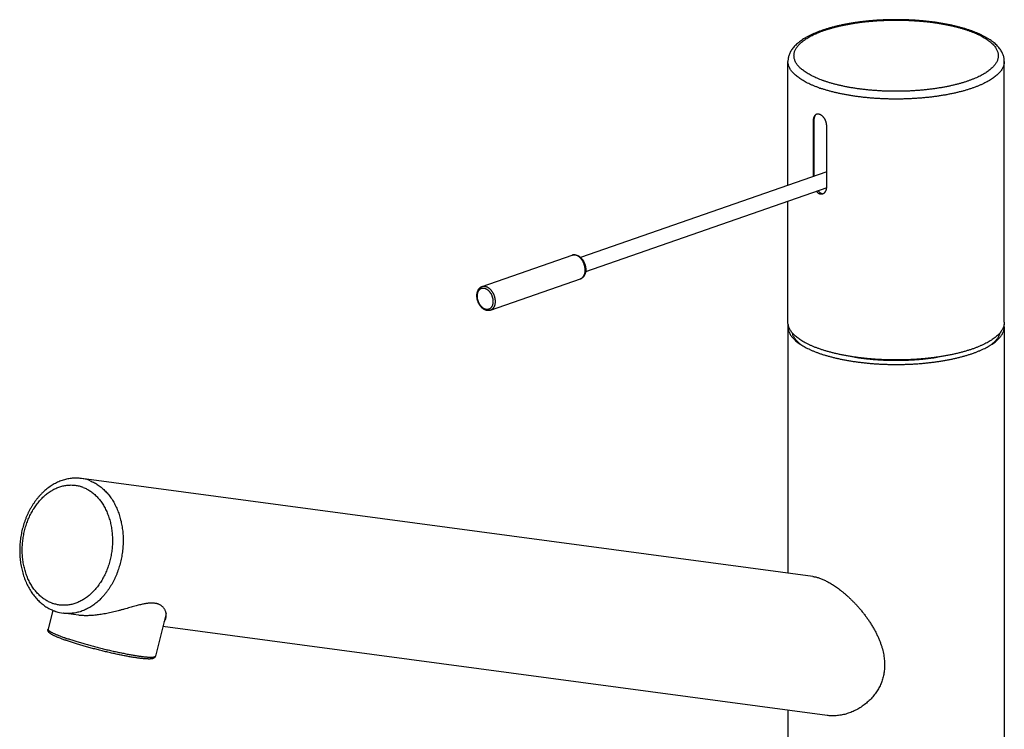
# Model space of a CAD drawing. Header units: millimetres. Extents: x 130 to 789, y -195 to 496.
# Tile 2 of 5: x 135 to 331, y -41 to 100. Entities that reach past the tile are written whole.
import ezdxf

# ---------------------------------------------------------------- set-up
doc = ezdxf.new("R2010")
doc.units = ezdxf.units.MM
doc.header["$LTSCALE"] = 30.734
doc.layers.get('0').update_dxf_attribs({"linetype": 'CONTINUOUS'})

msp = doc.modelspace()

# ---------------------------------------------------------------- linework, layer by layer
for p, q in [((287.99, 66.7), (287.99, 91.3)), ((330.99, 39.47), (330.99, 91.3)), ((293, 79.46), (293, 68.44)), ((293.19, 68.51), (293.19, 79.52)), ((295.69, 66.34), (295.69, 78.52)), ((295.69, 69.38), (246.79, 52.33)), ((295.69, 66.2), (247.78, 49.5)), ((287.99, 39.47), (287.99, 63.52)), ((227.21, 46.57), (245.1, 52.8)), ((228.86, 41.85), (246.75, 48.08)), ((287.99, 38.58), (287.99, -10.37)), ((330.99, 38.58), (330.99, -159.66)), ((292.92, -11.03), (147.57, 8.43)), ((141.88, -17.75), (140.94, -21.51)), ((146.97, -18.73), (143.99, -18.33)), ((164.4, -18.36), (162.28, -26.86)), ((295.79, -38.65), (163.75, -20.98)), ((144.26, -23.19), (144.3, -23.2)), ((144.47, -23.72), (144.46, -23.72)), ((144.51, -23.74), (144.47, -23.72)), ((287.99, -37.61), (287.99, -159.66))]:
    msp.add_line(p, q)
for centre, radius, start, end in [((315.75, 74.2), 24.6, 70.783, 70.9859), ((303.23, 110.65), 24.6, 250.783, 250.9859), ((302.86, 110.6), 26.05, 250.783, 250.9859), ((245.41, 51.31), 1.56, 70.7799, 71.9858), ((227.37, 44.89), 1.38, 70.7812, 72.0425), ((227.52, 45.07), 1.57, 70.7812, 72.0425), ((228.27, 43.37), 1.38, 250.7812, 252.0425), ((290.63, 38.58), 2.64, 170.268, 179.9787), ((328.34, 38.58), 2.65, 0.0463, 9.7121), ((146.58, 1.01), 7.49, 70.7437, 82.3568), ((146.51, 0.82), 7.69, 68.4799, 70.7798), ((145.44, 0.31), 6.83, 68.4799, 70.7798), ((144.13, -9.94), 6.83, 248.4799, 250.7798), ((145.12, -10.1), 8.31, 249.5764, 250.7823), ((145.11, -10.13), 8.28, 250.7827, 251.711), ((145.07, -10.25), 8.15, 251.6901, 262.3592)]:
    msp.add_arc(centre, radius, start, end)
for points, knots in [([(324.24, 97.44), (324.03, 97.51), (323.61, 97.65), (322.97, 97.85), (322.31, 98.03), (321.63, 98.21), (320.93, 98.38), (320.22, 98.54), (319.5, 98.68), (318.75, 98.82), (318, 98.94), (317.23, 99.06), (316.46, 99.16), (315.67, 99.25), (314.88, 99.33), (314.07, 99.4), (313.26, 99.46), (312.45, 99.5), (311.63, 99.54), (310.81, 99.56), (309.98, 99.58), (309.16, 99.58), (308.34, 99.57), (307.51, 99.55), (306.69, 99.51), (305.88, 99.47), (305.07, 99.41), (304.26, 99.34), (303.47, 99.27), (302.68, 99.18), (301.9, 99.08), (301.13, 98.97), (300.38, 98.84), (299.64, 98.71), (298.91, 98.57), (298.19, 98.41), (297.49, 98.25), (296.81, 98.07), (296.15, 97.89), (295.5, 97.69), (294.88, 97.49), (294.27, 97.27), (293.68, 97.04), (293.12, 96.81), (292.58, 96.56), (292.06, 96.3), (291.57, 96.03), (291.11, 95.76), (290.67, 95.47), (290.26, 95.17), (289.88, 94.86), (289.54, 94.55), (289.23, 94.23), (288.95, 93.9), (288.72, 93.57), (288.52, 93.25), (288.35, 92.92), (288.22, 92.59), (288.12, 92.27), (288.04, 91.95), (288, 91.62), (287.99, 91.41), (287.99, 91.3)], [0, 0, 0, 0, 0.656821, 1.329012, 2.016573, 2.718951, 3.434791, 4.1643, 4.905949, 5.659301, 6.423819, 7.198202, 7.982113, 8.774299, 9.573874, 10.38014, 11.191838, 12.0082, 12.82816, 13.65067, 14.474826, 15.299544, 16.123804, 16.94662, 17.76703, 18.583849, 19.39631, 20.20331, 21.00384, 21.797207, 22.582059, 23.357896, 24.123774, 24.878557, 25.622018, 26.352769, 27.070543, 27.774788, 28.464176, 29.139169, 29.79843, 30.441975, 31.069808, 31.680386, 32.275008, 32.852267, 33.41245, 33.955766, 34.480153, 34.986954, 35.473625, 35.940202, 36.386283, 36.808913, 37.211959, 37.595156, 37.959513, 38.310344, 38.650002, 38.980327, 39.305061, 39.626338, 39.626338, 39.626338, 39.626338]), ([(295.14, 87.42), (294.95, 87.49), (294.59, 87.62), (294.06, 87.82), (293.56, 88.04), (293.08, 88.26), (292.62, 88.49), (292.19, 88.72), (291.79, 88.96), (291.41, 89.2), (291.06, 89.45), (290.74, 89.71), (290.45, 89.96), (290.19, 90.23), (289.96, 90.49), (289.76, 90.76), (289.58, 91.03), (289.44, 91.3), (289.33, 91.58), (289.25, 91.86), (289.2, 92.14), (289.19, 92.41), (289.2, 92.69), (289.25, 92.97), (289.32, 93.25), (289.43, 93.53), (289.57, 93.8), (289.74, 94.07), (289.94, 94.34), (290.17, 94.6), (290.43, 94.87), (290.72, 95.13), (291.04, 95.38), (291.39, 95.63), (291.76, 95.87), (292.16, 96.11), (292.59, 96.35), (293.04, 96.57), (293.52, 96.8), (294.02, 97.01), (294.55, 97.22), (295.1, 97.42), (295.67, 97.61), (296.27, 97.8), (296.88, 97.97), (297.51, 98.14), (298.16, 98.3), (298.83, 98.45), (299.52, 98.59), (300.22, 98.72), (300.93, 98.84), (301.66, 98.95), (302.4, 99.06), (303.15, 99.15), (303.91, 99.23), (304.68, 99.3), (305.45, 99.36), (306.24, 99.41), (307.02, 99.45), (307.82, 99.48), (308.61, 99.5), (309.4, 99.5), (310.2, 99.5), (310.99, 99.48), (311.79, 99.46), (312.57, 99.42), (313.36, 99.37), (314.13, 99.32), (314.91, 99.25), (315.67, 99.17), (316.42, 99.08), (317.16, 98.98), (317.89, 98.87), (318.61, 98.75), (319.31, 98.62), (320, 98.48), (320.67, 98.33), (321.33, 98.18), (321.97, 98.01), (322.58, 97.83), (323.18, 97.65), (323.57, 97.52), (323.76, 97.46)], [0, 0, 0, 0, 0.586639, 1.154499, 1.703028, 2.231745, 2.74072, 3.229482, 3.697927, 4.145914, 4.573726, 4.981837, 5.370562, 5.74058, 6.092673, 6.428251, 6.74876, 7.055908, 7.351731, 7.638698, 7.919674, 8.197492, 8.475183, 8.755746, 9.042293, 9.337498, 9.643783, 9.963158, 10.297597, 10.648591, 11.017287, 11.404604, 11.811247, 12.237715, 12.684321, 13.151207, 13.638447, 14.146003, 14.673499, 15.220635, 15.78703, 16.372237, 16.975745, 17.596985, 18.235336, 18.890131, 19.560658, 20.245922, 20.945223, 21.65786, 22.38291, 23.119381, 23.866287, 24.622654, 25.387518, 26.159874, 26.938672, 27.723156, 28.511992, 29.304082, 30.098196, 30.893709, 31.689374, 32.484057, 33.276423, 34.065811, 34.851242, 35.631465, 36.405282, 37.171647, 37.930033, 38.679161, 39.41806, 40.14552, 40.860917, 41.563532, 42.252246, 42.926225, 43.584372, 44.226478, 44.851772, 45.459559, 45.459559, 45.459559, 45.459559]), ([(323.85, 97.43), (324.03, 97.36), (324.39, 97.23), (324.92, 97.03), (325.43, 96.81), (325.91, 96.59), (326.36, 96.36), (326.79, 96.13), (327.19, 95.89), (327.57, 95.65), (327.92, 95.4), (328.24, 95.14), (328.53, 94.89), (328.79, 94.62), (329.02, 94.36), (329.23, 94.09), (329.4, 93.82), (329.54, 93.55), (329.65, 93.27), (329.73, 92.99), (329.78, 92.71), (329.8, 92.44), (329.78, 92.16), (329.74, 91.88), (329.66, 91.6), (329.55, 91.32), (329.41, 91.05), (329.24, 90.78), (329.04, 90.51), (328.81, 90.24), (328.55, 89.98), (328.26, 89.72), (327.94, 89.47), (327.6, 89.22), (327.22, 88.98), (326.82, 88.74), (326.39, 88.5), (325.94, 88.27), (325.46, 88.05), (324.96, 87.84), (324.43, 87.63), (323.88, 87.43), (323.31, 87.24), (322.72, 87.05), (322.1, 86.88), (321.47, 86.71), (320.82, 86.55), (320.15, 86.4), (319.47, 86.26), (318.77, 86.13), (318.05, 86.01), (317.32, 85.89), (316.58, 85.79), (315.83, 85.7), (315.07, 85.62), (314.3, 85.55), (313.53, 85.49), (312.75, 85.44), (311.96, 85.4), (311.17, 85.37), (310.37, 85.35), (309.58, 85.35), (308.78, 85.35), (307.99, 85.37), (307.2, 85.39), (306.41, 85.43), (305.63, 85.48), (304.85, 85.53), (304.08, 85.6), (303.32, 85.68), (302.56, 85.77), (301.82, 85.87), (301.09, 85.98), (300.37, 86.1), (299.67, 86.23), (298.98, 86.37), (298.31, 86.52), (297.65, 86.67), (297.02, 86.84), (296.4, 87.01), (295.8, 87.2), (295.41, 87.33), (295.22, 87.39)], [0, 0, 0, 0, 0.586639, 1.154499, 1.703028, 2.231745, 2.74072, 3.229482, 3.697927, 4.145914, 4.573726, 4.981837, 5.370562, 5.74058, 6.092673, 6.428251, 6.74876, 7.055908, 7.351731, 7.638698, 7.919674, 8.197492, 8.475183, 8.755746, 9.042293, 9.337498, 9.643783, 9.963158, 10.297597, 10.648591, 11.017287, 11.404604, 11.811247, 12.237715, 12.684321, 13.151207, 13.638447, 14.146003, 14.673499, 15.220635, 15.78703, 16.372237, 16.975745, 17.596985, 18.235336, 18.890131, 19.560658, 20.245922, 20.945223, 21.65786, 22.38291, 23.119381, 23.866287, 24.622654, 25.387518, 26.159874, 26.938672, 27.723156, 28.511992, 29.304082, 30.098196, 30.893709, 31.689374, 32.484057, 33.276423, 34.065811, 34.851242, 35.631465, 36.405282, 37.171647, 37.930033, 38.679161, 39.41806, 40.14552, 40.860917, 41.563532, 42.252246, 42.926225, 43.584372, 44.226478, 44.851772, 45.459559, 45.459559, 45.459559, 45.459559]), ([(330.99, 91.3), (330.99, 91.41), (330.98, 91.62), (330.94, 91.93), (330.87, 92.25), (330.77, 92.57), (330.64, 92.9), (330.48, 93.22), (330.28, 93.54), (330.05, 93.87), (329.78, 94.19), (329.48, 94.51), (329.14, 94.83), (328.77, 95.13), (328.37, 95.43), (327.94, 95.72), (327.48, 96), (327, 96.26), (326.49, 96.52), (325.96, 96.76), (325.4, 97), (324.83, 97.23), (324.44, 97.37), (324.24, 97.44)], [0, 0, 0, 0, 0.315554, 0.634183, 0.958857, 1.292626, 1.638581, 1.999729, 2.378751, 2.777688, 3.197674, 3.63887, 4.100747, 4.582287, 5.082388, 5.600215, 6.135183, 6.686959, 7.255319, 7.84, 8.440825, 9.05759, 9.690042, 9.690042, 9.690042, 9.690042]), ([(294.29, 86), (294.1, 86.07), (293.72, 86.21), (293.16, 86.42), (292.63, 86.65), (292.13, 86.88), (291.65, 87.11), (291.2, 87.36), (290.78, 87.61), (290.38, 87.86), (290.01, 88.12), (289.68, 88.39), (289.37, 88.66), (289.09, 88.93), (288.84, 89.21), (288.62, 89.49), (288.44, 89.77), (288.28, 90.06), (288.16, 90.34), (288.07, 90.63), (288.01, 90.92), (287.99, 91.15), (287.99, 91.27), (287.99, 91.3)], [0, 0, 0, 0, 0.613689, 1.20796, 1.78235, 2.336465, 2.869715, 3.382175, 3.873739, 4.344395, 4.794242, 5.223534, 5.632731, 6.022512, 6.393724, 6.747583, 7.085547, 7.409335, 7.721183, 8.023354, 8.318534, 8.609693, 8.692892, 8.692892, 8.692892, 8.692892]), ([(330.99, 91.3), (330.99, 91.23), (330.98, 91.06), (330.95, 90.8), (330.88, 90.51), (330.77, 90.22), (330.64, 89.93), (330.47, 89.65), (330.27, 89.37), (330.04, 89.09), (329.78, 88.81), (329.49, 88.54), (329.17, 88.27), (328.81, 88.01), (328.44, 87.75), (328.03, 87.5), (327.59, 87.25), (327.13, 87.01), (326.64, 86.78), (326.13, 86.55), (325.59, 86.33), (325.02, 86.12), (324.44, 85.91), (323.83, 85.71), (323.2, 85.52), (322.55, 85.34), (321.87, 85.17), (321.19, 85.01), (320.48, 84.86), (319.76, 84.71), (319.02, 84.58), (318.26, 84.46), (317.5, 84.34), (316.72, 84.24), (315.93, 84.15), (315.13, 84.07), (314.33, 84), (313.51, 83.94), (312.69, 83.89), (311.87, 83.85), (311.04, 83.82), (310.21, 83.81), (309.38, 83.8), (308.54, 83.81), (307.71, 83.83), (306.89, 83.86), (306.06, 83.9), (305.24, 83.95), (304.43, 84.01), (303.63, 84.09), (302.83, 84.17), (302.04, 84.27), (301.27, 84.37), (300.51, 84.49), (299.76, 84.62), (299.02, 84.75), (298.31, 84.9), (297.6, 85.05), (296.92, 85.22), (296.25, 85.39), (295.61, 85.58), (294.98, 85.77), (294.58, 85.9), (294.38, 85.97)], [0, 0, 0, 0, 0.207008, 0.499336, 0.79697, 1.102783, 1.419351, 1.748928, 2.093448, 2.454546, 2.833505, 3.231395, 3.649049, 4.087013, 4.545819, 5.025615, 5.526349, 6.047984, 6.590201, 7.152792, 7.735576, 8.338161, 8.960022, 9.600543, 10.259062, 10.934914, 11.627339, 12.335565, 13.058878, 13.79639, 14.547335, 15.310864, 16.085713, 16.870938, 17.665412, 18.468038, 19.278118, 20.094657, 20.916575, 21.742729, 22.571979, 23.403252, 24.235449, 25.067415, 25.898208, 26.726715, 27.551855, 28.372842, 29.188123, 29.996674, 30.797413, 31.589063, 32.371042, 33.142412, 33.902201, 34.649404, 35.383053, 36.102274, 36.806256, 37.494088, 38.165147, 38.818705, 39.454088, 39.454088, 39.454088, 39.454088]), ([(294.29, 80.75), (294.26, 80.76), (294.19, 80.78), (294.1, 80.8), (294.01, 80.81), (293.92, 80.81), (293.83, 80.81), (293.74, 80.79), (293.66, 80.77), (293.58, 80.73), (293.5, 80.69), (293.43, 80.63), (293.37, 80.57), (293.31, 80.5), (293.25, 80.43), (293.2, 80.34), (293.15, 80.25), (293.11, 80.15), (293.08, 80.05), (293.05, 79.94), (293.03, 79.83), (293.02, 79.71), (293.01, 79.59), (293, 79.5), (293, 79.46)], [0, 0, 0, 0, 0.100447, 0.196013, 0.288378, 0.379493, 0.469252, 0.557325, 0.643759, 0.728997, 0.814594, 0.902278, 0.992712, 1.085683, 1.180844, 1.278164, 1.378767, 1.483787, 1.593495, 1.707208, 1.824066, 1.942949, 2.064949, 2.191257, 2.191257, 2.191257, 2.191257]), ([(293.19, 79.52), (293.19, 79.57), (293.19, 79.67), (293.21, 79.82), (293.23, 79.96), (293.25, 80.1), (293.29, 80.23), (293.33, 80.36), (293.38, 80.49), (293.42, 80.58), (293.45, 80.64), (293.46, 80.66)], [0, 0, 0, 0, 0.152112, 0.301263, 0.447163, 0.589547, 0.728549, 0.863885, 0.99553, 1.123379, 1.185832, 1.185832, 1.185832, 1.185832]), ([(295.69, 78.52), (295.69, 78.57), (295.69, 78.65), (295.68, 78.78), (295.66, 78.91), (295.63, 79.05), (295.6, 79.18), (295.56, 79.31), (295.51, 79.44), (295.46, 79.56), (295.4, 79.69), (295.33, 79.81), (295.26, 79.92), (295.19, 80.03), (295.11, 80.14), (295.02, 80.23), (294.94, 80.32), (294.85, 80.41), (294.76, 80.48), (294.67, 80.55), (294.57, 80.62), (294.48, 80.67), (294.39, 80.72), (294.32, 80.74), (294.29, 80.75)], [0, 0, 0, 0, 0.129389, 0.257664, 0.390543, 0.526316, 0.662132, 0.802043, 0.935493, 1.07384, 1.210432, 1.347996, 1.485363, 1.617024, 1.748578, 1.875627, 1.999277, 2.12031, 2.238621, 2.353858, 2.466161, 2.575325, 2.680735, 2.783116, 2.783116, 2.783116, 2.783116]), ([(293.63, 65.48), (293.64, 65.47), (293.68, 65.42), (293.75, 65.35), (293.83, 65.28), (293.92, 65.21), (294.01, 65.14), (294.1, 65.09), (294.19, 65.04), (294.26, 65.02), (294.29, 65.01)], [0, 0, 0, 0, 0.0606162, 0.1777741, 0.2922287, 0.403761, 0.5126432, 0.6188349, 0.7219119, 0.8227292, 0.8227292, 0.8227292, 0.8227292]), ([(294.78, 64.96), (294.77, 64.96), (294.72, 64.99), (294.63, 65.03), (294.52, 65.1), (294.41, 65.18), (294.3, 65.27), (294.19, 65.37), (294.09, 65.47), (294.02, 65.55), (293.98, 65.6), (293.98, 65.6)], [0, 0, 0, 0, 0.028803, 0.15845, 0.291747, 0.428721, 0.569321, 0.713433, 0.860888, 1.011453, 1.037285, 1.037285, 1.037285, 1.037285]), ([(294.29, 65.01), (294.32, 64.99), (294.38, 64.98), (294.48, 64.96), (294.57, 64.95), (294.67, 64.95), (294.76, 64.96), (294.86, 64.97), (294.95, 65), (295.03, 65.04), (295.12, 65.09), (295.19, 65.14), (295.27, 65.21), (295.34, 65.28), (295.4, 65.36), (295.46, 65.44), (295.51, 65.54), (295.56, 65.64), (295.6, 65.74), (295.63, 65.86), (295.66, 65.97), (295.68, 66.09), (295.69, 66.21), (295.69, 66.3), (295.69, 66.34)], [0, 0, 0, 0, 0.100971, 0.198157, 0.293309, 0.388463, 0.483492, 0.577916, 0.671561, 0.764584, 0.858346, 0.954404, 1.053185, 1.154175, 1.256747, 1.360662, 1.466992, 1.576864, 1.690547, 1.807354, 1.926456, 2.046783, 2.169554, 2.296085, 2.296085, 2.296085, 2.296085]), ([(245.1, 52.8), (245.14, 52.82), (245.21, 52.84), (245.32, 52.86), (245.44, 52.88), (245.56, 52.88), (245.68, 52.87), (245.81, 52.86), (245.93, 52.83), (246.01, 52.8), (246.05, 52.79)], [0, 0, 0, 0, 0.11535, 0.2313822, 0.3487041, 0.4678942, 0.5894839, 0.7139337, 0.8416105, 0.9727634, 0.9727634, 0.9727634, 0.9727634]), ([(245.89, 52.8), (245.85, 52.81), (245.78, 52.83), (245.66, 52.85), (245.54, 52.87), (245.43, 52.87), (245.32, 52.86), (245.21, 52.84), (245.14, 52.82), (245.1, 52.8), (245.1, 52.8)], [0, 0, 0, 0, 0.1218698, 0.2406752, 0.3567727, 0.4705936, 0.5826365, 0.6934564, 0.8036481, 0.8057362, 0.8057362, 0.8057362, 0.8057362]), ([(246.75, 48.08), (246.78, 48.09), (246.85, 48.12), (246.94, 48.17), (247.04, 48.23), (247.13, 48.31), (247.21, 48.39), (247.29, 48.48), (247.36, 48.58), (247.43, 48.68), (247.48, 48.8), (247.54, 48.92), (247.58, 49.05), (247.62, 49.18), (247.65, 49.32), (247.67, 49.47), (247.68, 49.62), (247.69, 49.77), (247.69, 49.93), (247.68, 50.09), (247.66, 50.24), (247.64, 50.41), (247.61, 50.57), (247.57, 50.73), (247.52, 50.89), (247.47, 51.04), (247.41, 51.2), (247.34, 51.35), (247.27, 51.5), (247.19, 51.64), (247.1, 51.78), (247.01, 51.91), (246.92, 52.03), (246.82, 52.15), (246.72, 52.26), (246.61, 52.36), (246.5, 52.46), (246.39, 52.54), (246.27, 52.62), (246.16, 52.68), (246.04, 52.74), (245.96, 52.77), (245.92, 52.79)], [0, 0, 0, 0, 0.108094, 0.218879, 0.330866, 0.444609, 0.560612, 0.679308, 0.801056, 0.926138, 1.054756, 1.187037, 1.323037, 1.462743, 1.606079, 1.752916, 1.903072, 2.05632, 2.212396, 2.370998, 2.531797, 2.694438, 2.858547, 3.023734, 3.189598, 3.355729, 3.521717, 3.687153, 3.851631, 4.014759, 4.176155, 4.33546, 4.492336, 4.646472, 4.797593, 4.945458, 5.089874, 5.230692, 5.367821, 5.501229, 5.630949, 5.757087, 5.757087, 5.757087, 5.757087]), ([(246.05, 52.79), (246.1, 52.77), (246.18, 52.74), (246.31, 52.68), (246.43, 52.61), (246.56, 52.53), (246.68, 52.43), (246.79, 52.33), (246.9, 52.22), (247.01, 52.1), (247.11, 51.98), (247.21, 51.85), (247.3, 51.71), (247.38, 51.57), (247.46, 51.42), (247.52, 51.27), (247.59, 51.11), (247.64, 50.95), (247.69, 50.79), (247.73, 50.63), (247.76, 50.47), (247.79, 50.3), (247.8, 50.14), (247.81, 49.98), (247.81, 49.82), (247.8, 49.66), (247.78, 49.51), (247.75, 49.36), (247.71, 49.21), (247.67, 49.07), (247.62, 48.94), (247.56, 48.81), (247.49, 48.69), (247.42, 48.59), (247.34, 48.48), (247.25, 48.39), (247.16, 48.31), (247.06, 48.24), (246.96, 48.18), (246.85, 48.12), (246.78, 48.1), (246.75, 48.08)], [0, 0, 0, 0, 0.13618, 0.275996, 0.420347, 0.567966, 0.719018, 0.872794, 1.029304, 1.18819, 1.349157, 1.511998, 1.676309, 1.841972, 2.008521, 2.175834, 2.343468, 2.511227, 2.678772, 2.845757, 3.01204, 3.177048, 3.340926, 3.502792, 3.663099, 3.820768, 3.976383, 4.128818, 4.278643, 4.424856, 4.567878, 4.707119, 4.842678, 4.97481, 5.103048, 5.22871, 5.35089, 5.471202, 5.589809, 5.707174, 5.824067, 5.824067, 5.824067, 5.824067]), ([(227.93, 41.86), (227.89, 41.88), (227.81, 41.91), (227.69, 41.97), (227.57, 42.04), (227.45, 42.11), (227.33, 42.2), (227.22, 42.3), (227.11, 42.4), (227.01, 42.52), (226.91, 42.64), (226.81, 42.76), (226.72, 42.9), (226.64, 43.03), (226.56, 43.18), (226.49, 43.32), (226.43, 43.47), (226.37, 43.63), (226.32, 43.78), (226.28, 43.94), (226.24, 44.1), (226.21, 44.26), (226.19, 44.42), (226.18, 44.58), (226.18, 44.73), (226.18, 44.89), (226.19, 45.04), (226.21, 45.19), (226.24, 45.34), (226.27, 45.48), (226.32, 45.61), (226.37, 45.74), (226.42, 45.86), (226.49, 45.97), (226.56, 46.08), (226.64, 46.18), (226.72, 46.27), (226.81, 46.35), (226.9, 46.42), (227, 46.48), (227.1, 46.53), (227.17, 46.56), (227.21, 46.57)], [0, 0, 0, 0, 0.131334, 0.266119, 0.40496, 0.547102, 0.692502, 0.840834, 0.991837, 1.145498, 1.301269, 1.459241, 1.618763, 1.779949, 1.942161, 2.105367, 2.269093, 2.433102, 2.597084, 2.760683, 2.923656, 3.085648, 3.246375, 3.405611, 3.562924, 3.718333, 3.871148, 4.021725, 4.169087, 4.313809, 4.45501, 4.593096, 4.727582, 4.858577, 4.986273, 5.110358, 5.231798, 5.350093, 5.466414, 5.581063, 5.694486, 5.807358, 5.807358, 5.807358, 5.807358]), ([(227.82, 42.07), (227.78, 42.08), (227.71, 42.11), (227.61, 42.16), (227.5, 42.22), (227.4, 42.29), (227.3, 42.37), (227.2, 42.45), (227.11, 42.55), (227.01, 42.65), (226.93, 42.76), (226.84, 42.87), (226.76, 42.99), (226.69, 43.11), (226.62, 43.24), (226.55, 43.38), (226.49, 43.51), (226.44, 43.65), (226.4, 43.79), (226.36, 43.94), (226.32, 44.08), (226.3, 44.23), (226.28, 44.37), (226.27, 44.51), (226.26, 44.66), (226.27, 44.79), (226.28, 44.93), (226.29, 45.06), (226.32, 45.19), (226.35, 45.31), (226.38, 45.43), (226.43, 45.54), (226.48, 45.65), (226.54, 45.75), (226.6, 45.84), (226.67, 45.92), (226.74, 46), (226.82, 46.06), (226.9, 46.12), (226.99, 46.17), (227.08, 46.21), (227.18, 46.24), (227.28, 46.26), (227.38, 46.27), (227.48, 46.27), (227.58, 46.26), (227.69, 46.24), (227.76, 46.22), (227.79, 46.2)], [0, 0, 0, 0, 0.113414, 0.230155, 0.350265, 0.473697, 0.600671, 0.730939, 0.864352, 1.000571, 1.139521, 1.281067, 1.424784, 1.570293, 1.717184, 1.865298, 2.0142, 2.163462, 2.312686, 2.461654, 2.609921, 2.757009, 2.902561, 3.046237, 3.187722, 3.326726, 3.462992, 3.596297, 3.726464, 3.853364, 3.976828, 4.09679, 4.213432, 4.326847, 4.437171, 4.544583, 4.649493, 4.752232, 4.853238, 4.952948, 5.052001, 5.151073, 5.250635, 5.351245, 5.453302, 5.557509, 5.664249, 5.773843, 5.773843, 5.773843, 5.773843]), ([(227.21, 46.57), (227.24, 46.58), (227.32, 46.6), (227.43, 46.62), (227.54, 46.63), (227.65, 46.63), (227.77, 46.62), (227.88, 46.6), (227.96, 46.57), (228, 46.56)], [0, 0, 0, 0, 0.1110443, 0.2218234, 0.3338185, 0.4475842, 0.5636197, 0.6823569, 0.8041527, 0.8041527, 0.8041527, 0.8041527]), ([(227.82, 46.2), (227.86, 46.18), (227.93, 46.15), (228.03, 46.1), (228.14, 46.04), (228.24, 45.97), (228.34, 45.9), (228.44, 45.81), (228.53, 45.72), (228.63, 45.62), (228.71, 45.51), (228.8, 45.4), (228.88, 45.28), (228.95, 45.15), (229.02, 45.02), (229.09, 44.89), (229.15, 44.75), (229.2, 44.61), (229.24, 44.47), (229.28, 44.33), (229.32, 44.18), (229.34, 44.04), (229.36, 43.89), (229.37, 43.75), (229.38, 43.61), (229.37, 43.47), (229.36, 43.34), (229.35, 43.2), (229.32, 43.08), (229.29, 42.95), (229.26, 42.83), (229.21, 42.72), (229.16, 42.62), (229.1, 42.52), (229.04, 42.43), (228.97, 42.34), (228.9, 42.27), (228.82, 42.2), (228.74, 42.15), (228.65, 42.1), (228.56, 42.06), (228.46, 42.03), (228.37, 42.01), (228.26, 42), (228.16, 42), (228.06, 42.01), (227.95, 42.03), (227.88, 42.05), (227.85, 42.06)], [0, 0, 0, 0, 0.113414, 0.230155, 0.350265, 0.473697, 0.600671, 0.730939, 0.864352, 1.000571, 1.139521, 1.281067, 1.424784, 1.570293, 1.717184, 1.865298, 2.0142, 2.163462, 2.312686, 2.461654, 2.609921, 2.757009, 2.902561, 3.046237, 3.187722, 3.326726, 3.462992, 3.596297, 3.726464, 3.853364, 3.976828, 4.09679, 4.213432, 4.326847, 4.437171, 4.544583, 4.649493, 4.752232, 4.853238, 4.952948, 5.052001, 5.151073, 5.250635, 5.351245, 5.453302, 5.557509, 5.664249, 5.773843, 5.773843, 5.773843, 5.773843]), ([(228.03, 46.55), (228.07, 46.54), (228.15, 46.51), (228.27, 46.45), (228.38, 46.38), (228.5, 46.31), (228.61, 46.22), (228.72, 46.13), (228.83, 46.03), (228.93, 45.91), (229.03, 45.8), (229.12, 45.67), (229.21, 45.54), (229.3, 45.4), (229.38, 45.26), (229.45, 45.11), (229.52, 44.96), (229.58, 44.81), (229.63, 44.65), (229.68, 44.49), (229.72, 44.33), (229.75, 44.17), (229.77, 44.01), (229.79, 43.85), (229.8, 43.69), (229.8, 43.54), (229.79, 43.38), (229.78, 43.23), (229.76, 43.09), (229.73, 42.95), (229.69, 42.81), (229.65, 42.68), (229.59, 42.56), (229.54, 42.45), (229.47, 42.34), (229.4, 42.24), (229.32, 42.15), (229.24, 42.07), (229.15, 42), (229.06, 41.94), (228.96, 41.89), (228.89, 41.86), (228.86, 41.85)], [0, 0, 0, 0, 0.126102, 0.255786, 0.389155, 0.526243, 0.667019, 0.811389, 0.959209, 1.110282, 1.264369, 1.421195, 1.580451, 1.741797, 1.904875, 2.069304, 2.234692, 2.400633, 2.566719, 2.73254, 2.897687, 3.061758, 3.224364, 3.385131, 3.543704, 3.699754, 3.852981, 4.003118, 4.149939, 4.293264, 4.43296, 4.568952, 4.701229, 4.829843, 4.954921, 5.076665, 5.195356, 5.311351, 5.425084, 5.537055, 5.647819, 5.757086, 5.757086, 5.757086, 5.757086]), ([(228.86, 41.85), (228.82, 41.83), (228.75, 41.81), (228.64, 41.79), (228.53, 41.78), (228.41, 41.77), (228.29, 41.78), (228.17, 41.8), (228.05, 41.82), (227.97, 41.85), (227.93, 41.86)], [0, 0, 0, 0, 0.1114201, 0.2234929, 0.336812, 0.4519346, 0.5693625, 0.6895211, 0.8127425, 0.9392512, 0.9392512, 0.9392512, 0.9392512]), ([(294.29, 34.17), (294.09, 34.24), (293.72, 34.37), (293.16, 34.59), (292.63, 34.81), (292.13, 35.05), (291.65, 35.28), (291.2, 35.53), (290.77, 35.78), (290.38, 36.03), (290.01, 36.29), (289.67, 36.56), (289.36, 36.83), (289.08, 37.1), (288.84, 37.38), (288.62, 37.66), (288.43, 37.95), (288.28, 38.23), (288.16, 38.52), (288.07, 38.81), (288.01, 39.1), (287.99, 39.32), (287.99, 39.44), (287.99, 39.47)], [0, 0, 0, 0, 0.61479, 1.210092, 1.785436, 2.340431, 2.874481, 3.387667, 3.879879, 4.351107, 4.801451, 5.231173, 5.640736, 6.030829, 6.402306, 6.756399, 7.094579, 7.418586, 7.730674, 8.03313, 8.328664, 8.620267, 8.692893, 8.692893, 8.692893, 8.692893]), ([(330.99, 39.47), (330.99, 39.4), (330.98, 39.23), (330.95, 38.96), (330.87, 38.67), (330.77, 38.38), (330.63, 38.09), (330.46, 37.8), (330.26, 37.52), (330.03, 37.24), (329.76, 36.97), (329.47, 36.69), (329.15, 36.43), (328.79, 36.16), (328.41, 35.91), (328, 35.65), (327.56, 35.41), (327.1, 35.16), (326.61, 34.93), (326.09, 34.7), (325.55, 34.48), (324.98, 34.27), (324.39, 34.06), (323.78, 33.87), (323.15, 33.68), (322.49, 33.5), (321.82, 33.33), (321.13, 33.16), (320.42, 33.01), (319.69, 32.87), (318.95, 32.74), (318.19, 32.61), (317.43, 32.5), (316.64, 32.4), (315.85, 32.31), (315.05, 32.23), (314.24, 32.16), (313.43, 32.1), (312.61, 32.05), (311.78, 32.01), (310.95, 31.99), (310.12, 31.98), (309.28, 31.97), (308.45, 31.98), (307.62, 32), (306.79, 32.03), (305.96, 32.07), (305.14, 32.13), (304.33, 32.19), (303.53, 32.27), (302.73, 32.35), (301.94, 32.45), (301.17, 32.56), (300.41, 32.67), (299.66, 32.8), (298.93, 32.94), (298.21, 33.09), (297.51, 33.24), (296.82, 33.41), (296.16, 33.59), (295.52, 33.77), (294.89, 33.96), (294.49, 34.1), (294.29, 34.17)], [0, 0, 0, 0, 0.21814, 0.511152, 0.809609, 1.116389, 1.43407, 1.764904, 2.11082, 2.473446, 2.854058, 3.253717, 3.67325, 4.113195, 4.574075, 5.056029, 5.558998, 6.082936, 6.627517, 7.192527, 7.777775, 8.382863, 9.007259, 9.650336, 10.311426, 10.989858, 11.684862, 12.395658, 13.121526, 13.86157, 14.615017, 15.381011, 16.158277, 16.945864, 17.742637, 18.547496, 19.359733, 20.178347, 21.002247, 21.830286, 22.661318, 23.494262, 24.328014, 25.161409, 25.993504, 26.823179, 27.649349, 28.471221, 29.287237, 30.09637, 30.897531, 31.689447, 32.471528, 33.242834, 34.00239, 34.749191, 35.482267, 36.200745, 36.903815, 37.590565, 38.260374, 38.912521, 39.546333, 39.546333, 39.546333, 39.546333]), ([(287.99, 38.58), (287.99, 38.55), (287.99, 38.43), (288.01, 38.21), (288.07, 37.92), (288.16, 37.63), (288.28, 37.34), (288.43, 37.06), (288.62, 36.77), (288.84, 36.49), (289.08, 36.21), (289.36, 35.94), (289.67, 35.67), (290.01, 35.4), (290.38, 35.14), (290.77, 34.89), (291.2, 34.64), (291.65, 34.39), (292.13, 34.16), (292.63, 33.92), (293.16, 33.7), (293.72, 33.48), (294.09, 33.35), (294.29, 33.28)], [0, 0, 0, 0, 0.072649, 0.364142, 0.659567, 0.96189, 1.273854, 1.598021, 1.936318, 2.290536, 2.662108, 3.052071, 3.461522, 3.891167, 4.341482, 4.812726, 5.305003, 5.818313, 6.352561, 6.907435, 7.482728, 8.078037, 8.692881, 8.692881, 8.692881, 8.692881]), ([(290.47, 35.09), (290.44, 35.11), (290.3, 35.22), (290.08, 35.42), (289.82, 35.69), (289.58, 35.96), (289.37, 36.23), (289.2, 36.51), (289.05, 36.79), (288.94, 37.07), (288.89, 37.26), (288.87, 37.35)], [0, 0, 0, 0, 0.119917, 0.516436, 0.893887, 1.252962, 1.595175, 1.922028, 2.235281, 2.537275, 2.828105, 2.828105, 2.828105, 2.828105]), ([(294.29, 33.28), (294.49, 33.21), (294.89, 33.07), (295.52, 32.88), (296.16, 32.7), (296.82, 32.52), (297.51, 32.35), (298.21, 32.2), (298.93, 32.05), (299.66, 31.91), (300.41, 31.78), (301.17, 31.67), (301.94, 31.56), (302.73, 31.46), (303.53, 31.38), (304.33, 31.3), (305.14, 31.24), (305.96, 31.18), (306.79, 31.14), (307.62, 31.11), (308.45, 31.09), (309.28, 31.08), (310.12, 31.08), (310.95, 31.1), (311.78, 31.12), (312.61, 31.16), (313.43, 31.21), (314.24, 31.27), (315.05, 31.34), (315.85, 31.42), (316.64, 31.51), (317.43, 31.61), (318.19, 31.72), (318.95, 31.85), (319.69, 31.98), (320.42, 32.12), (321.13, 32.27), (321.82, 32.44), (322.49, 32.61), (323.15, 32.79), (323.78, 32.98), (324.39, 33.17), (324.98, 33.38), (325.55, 33.59), (326.09, 33.81), (326.61, 34.04), (327.1, 34.27), (327.56, 34.51), (328, 34.76), (328.41, 35.01), (328.79, 35.27), (329.15, 35.54), (329.47, 35.8), (329.76, 36.08), (330.03, 36.35), (330.26, 36.63), (330.46, 36.91), (330.63, 37.2), (330.77, 37.49), (330.87, 37.78), (330.95, 38.07), (330.98, 38.33), (330.99, 38.51), (330.99, 38.58)], [0, 0, 0, 0, 0.633755, 1.285889, 1.955756, 2.642658, 3.345469, 4.06376, 4.796718, 5.543463, 6.303041, 7.074459, 7.85674, 8.648919, 9.449876, 10.258711, 11.074415, 11.895839, 12.722296, 13.552315, 14.38471, 15.21842, 16.052023, 16.884724, 17.715589, 18.543554, 19.367477, 20.186206, 20.998641, 21.803757, 22.600442, 23.387741, 24.164728, 24.930359, 25.68391, 26.4243, 27.150438, 27.861501, 28.55648, 29.234708, 29.895658, 30.538672, 31.16308, 31.768248, 32.353636, 32.918821, 33.463419, 33.987166, 34.489963, 34.97172, 35.432571, 35.872752, 36.292451, 36.692262, 37.072915, 37.435427, 37.781266, 38.112061, 38.429743, 38.736557, 39.035078, 39.328176, 39.546345, 39.546345, 39.546345, 39.546345]), ([(330.12, 37.35), (330.1, 37.26), (330.04, 37.07), (329.93, 36.79), (329.79, 36.51), (329.61, 36.23), (329.4, 35.96), (329.17, 35.69), (328.9, 35.42), (328.68, 35.22), (328.54, 35.11), (328.51, 35.09)], [0, 0, 0, 0, 0.290697, 0.592471, 0.905677, 1.232501, 1.57479, 1.934068, 2.311282, 2.70767, 2.828105, 2.828105, 2.828105, 2.828105]), ([(301.31, 32.54), (301.54, 32.5), (302.01, 32.43), (302.72, 32.33), (303.44, 32.24), (304.17, 32.17), (304.92, 32.1), (305.66, 32.04), (306.42, 31.99), (307.18, 31.96), (307.94, 31.93), (308.71, 31.91), (309.48, 31.91), (310.25, 31.91), (311.02, 31.93), (311.78, 31.96), (312.54, 31.99), (313.3, 32.04), (314.05, 32.1), (314.79, 32.16), (315.52, 32.24), (316.24, 32.33), (316.95, 32.43), (317.43, 32.5), (317.67, 32.54), (317.67, 32.54)], [0, 0, 0, 0, 0.708366, 1.425803, 2.153228, 2.889833, 3.634501, 4.385791, 5.142905, 5.904701, 6.669939, 7.437483, 8.206236, 8.975041, 9.742772, 10.508222, 11.270234, 12.027822, 12.77976, 13.524826, 14.26199, 14.990421, 15.708654, 16.415617, 16.431536, 16.431536, 16.431536, 16.431536]), ([(147.57, 8.43), (147.42, 8.45), (147.13, 8.48), (146.68, 8.5), (146.22, 8.5), (145.77, 8.47), (145.32, 8.42), (144.86, 8.34), (144.41, 8.24), (143.96, 8.11), (143.51, 7.96), (143.06, 7.78), (142.62, 7.58), (142.19, 7.35), (141.76, 7.1), (141.33, 6.82), (140.92, 6.52), (140.51, 6.2), (140.12, 5.86), (139.74, 5.49), (139.36, 5.11), (139, 4.7), (138.66, 4.27), (138.33, 3.83), (138.01, 3.37), (137.71, 2.9), (137.42, 2.4), (137.15, 1.9), (136.9, 1.38), (136.66, 0.85), (136.45, 0.31), (136.25, -0.24), (136.07, -0.8), (135.9, -1.37), (135.76, -1.94), (135.64, -2.52), (135.53, -3.11), (135.45, -3.69), (135.38, -4.28), (135.34, -4.88), (135.32, -5.47), (135.31, -6.06), (135.33, -6.65), (135.36, -7.23), (135.42, -7.81), (135.49, -8.39), (135.59, -8.96), (135.7, -9.52), (135.84, -10.07), (135.99, -10.62), (136.17, -11.15), (136.36, -11.67), (136.57, -12.18), (136.8, -12.67), (137.04, -13.15), (137.31, -13.61), (137.58, -14.06), (137.88, -14.49), (138.19, -14.89), (138.52, -15.28), (138.85, -15.65), (139.21, -16), (139.57, -16.32), (139.94, -16.63), (140.33, -16.91), (140.72, -17.16), (141.13, -17.4), (141.54, -17.6), (141.9, -17.77), (142.13, -17.86), (142.22, -17.89)], [0, 0, 0, 0, 0.448718, 0.898319, 1.349363, 1.803166, 2.259579, 2.719159, 3.183856, 3.652763, 4.126266, 4.606586, 5.092112, 5.583305, 6.082024, 6.586426, 7.097126, 7.61519, 8.138897, 8.669097, 9.20588, 9.747887, 10.296196, 10.849963, 11.408284, 11.972379, 12.540666, 13.112851, 13.689601, 14.269445, 14.852423, 15.438427, 16.026502, 16.616672, 17.208416, 17.801138, 18.394666, 18.98845, 19.582067, 20.175027, 20.767086, 21.357675, 21.946298, 22.532923, 23.11664, 23.697324, 24.274981, 24.848208, 25.417608, 25.982897, 26.542524, 27.097655, 27.647435, 28.190982, 28.729359, 29.261273, 29.786719, 30.306562, 30.819144, 31.3254, 31.825986, 32.319092, 32.806439, 33.288523, 33.763703, 34.234157, 34.700395, 35.161304, 35.618847, 35.89859, 35.89859, 35.89859, 35.89859]), ([(149.34, 7.97), (149.47, 7.92), (149.75, 7.8), (150.15, 7.6), (150.55, 7.37), (150.93, 7.13), (151.31, 6.85), (151.67, 6.56), (152.02, 6.24), (152.37, 5.91), (152.69, 5.55), (153.01, 5.17), (153.31, 4.77), (153.6, 4.36), (153.87, 3.92), (154.13, 3.47), (154.37, 3), (154.59, 2.52), (154.8, 2.02), (154.99, 1.51), (155.16, 0.99), (155.31, 0.46), (155.45, -0.09), (155.57, -0.64), (155.67, -1.2), (155.75, -1.77), (155.81, -2.35), (155.85, -2.93), (155.87, -3.51), (155.87, -4.1), (155.85, -4.69), (155.82, -5.28), (155.76, -5.87), (155.69, -6.45), (155.59, -7.04), (155.48, -7.62), (155.35, -8.19), (155.2, -8.76), (155.03, -9.32), (154.85, -9.87), (154.65, -10.42), (154.43, -10.95), (154.19, -11.47), (153.94, -11.98), (153.67, -12.48), (153.39, -12.96), (153.09, -13.42), (152.78, -13.87), (152.45, -14.3), (152.11, -14.72), (151.76, -15.11), (151.4, -15.49), (151.03, -15.85), (150.65, -16.18), (150.26, -16.5), (149.86, -16.79), (149.45, -17.05), (149.03, -17.3), (148.61, -17.52), (148.18, -17.72), (147.75, -17.89), (147.32, -18.04), (146.88, -18.16), (146.44, -18.26), (145.99, -18.33), (145.55, -18.38), (145.11, -18.4), (144.67, -18.4), (144.3, -18.37), (144.07, -18.34), (143.99, -18.33)], [0, 0, 0, 0, 0.446101, 0.895577, 1.348993, 1.806868, 2.269438, 2.737355, 3.210986, 3.690644, 4.176577, 4.668976, 5.167802, 5.673296, 6.185563, 6.704505, 7.230349, 7.762662, 8.301207, 8.845806, 9.396015, 9.951747, 10.512779, 11.078795, 11.649425, 12.224259, 12.802707, 13.384402, 13.969029, 14.556055, 15.145199, 15.735811, 16.327188, 16.918853, 17.510144, 18.100643, 18.690002, 19.277752, 19.863409, 20.446481, 21.026383, 21.602629, 22.174988, 22.743018, 23.306422, 23.864882, 24.417771, 24.964826, 25.505709, 26.040178, 26.568252, 27.089823, 27.604814, 28.113171, 28.614844, 29.109769, 29.598276, 30.080531, 30.556749, 31.027408, 31.492498, 31.952443, 32.407672, 32.85857, 33.305893, 33.750249, 34.192274, 34.632613, 35.071927, 35.314425, 35.314425, 35.314425, 35.314425]), ([(141.62, -16.3), (141.5, -16.25), (141.25, -16.15), (140.88, -15.96), (140.52, -15.75), (140.17, -15.53), (139.82, -15.27), (139.49, -15), (139.17, -14.71), (138.86, -14.4), (138.56, -14.06), (138.28, -13.71), (138.01, -13.34), (137.75, -12.96), (137.51, -12.55), (137.28, -12.14), (137.06, -11.7), (136.86, -11.26), (136.68, -10.79), (136.52, -10.32), (136.37, -9.84), (136.24, -9.34), (136.12, -8.84), (136.03, -8.33), (135.95, -7.81), (135.89, -7.29), (135.84, -6.76), (135.82, -6.22), (135.81, -5.69), (135.83, -5.15), (135.86, -4.61), (135.9, -4.07), (135.97, -3.54), (136.05, -3), (136.16, -2.47), (136.27, -1.94), (136.41, -1.42), (136.57, -0.91), (136.74, -0.41), (136.92, 0.09), (137.12, 0.58), (137.34, 1.05), (137.58, 1.51), (137.82, 1.97), (138.09, 2.4), (138.36, 2.82), (138.65, 3.23), (138.95, 3.62), (139.26, 3.99), (139.59, 4.35), (139.92, 4.69), (140.27, 5), (140.62, 5.3), (140.98, 5.58), (141.35, 5.83), (141.73, 6.07), (142.12, 6.28), (142.5, 6.47), (142.9, 6.64), (143.3, 6.78), (143.7, 6.9), (144.1, 6.99), (144.5, 7.07), (144.91, 7.11), (145.31, 7.14), (145.72, 7.14), (146.12, 7.11), (146.52, 7.06), (146.91, 6.99), (147.3, 6.89), (147.56, 6.81), (147.69, 6.76)], [0, 0, 0, 0, 0.40813, 0.819463, 1.234454, 1.653509, 2.077476, 2.506485, 2.940898, 3.380791, 3.826631, 4.278753, 4.737089, 5.201637, 5.672271, 6.149347, 6.632666, 7.12203, 7.617035, 8.117736, 8.623947, 9.135229, 9.651097, 10.171326, 10.695743, 11.22381, 11.755064, 12.289103, 12.825503, 13.363797, 13.903485, 14.444059, 14.985211, 15.526222, 16.066603, 16.605868, 17.143543, 17.679165, 18.212282, 18.742459, 19.269277, 19.792123, 20.310823, 20.825018, 21.334325, 21.838394, 22.336942, 22.829745, 23.316637, 23.797413, 24.272062, 24.740555, 25.202756, 25.658602, 26.108238, 26.55203, 26.989971, 27.422263, 27.849113, 28.271229, 28.688905, 29.102556, 29.512531, 29.919524, 30.324336, 30.727387, 31.12934, 31.530598, 31.932254, 32.334938, 32.739272, 32.739272, 32.739272, 32.739272]), ([(147.94, 6.67), (148.07, 6.62), (148.32, 6.51), (148.69, 6.33), (149.05, 6.12), (149.4, 5.89), (149.74, 5.64), (150.08, 5.37), (150.4, 5.07), (150.71, 4.76), (151, 4.43), (151.29, 4.08), (151.56, 3.71), (151.82, 3.32), (152.06, 2.92), (152.29, 2.5), (152.51, 2.07), (152.7, 1.62), (152.89, 1.16), (153.05, 0.69), (153.2, 0.2), (153.33, -0.29), (153.44, -0.79), (153.54, -1.31), (153.62, -1.82), (153.68, -2.35), (153.72, -2.88), (153.75, -3.41), (153.75, -3.95), (153.74, -4.49), (153.71, -5.02), (153.66, -5.56), (153.6, -6.1), (153.51, -6.63), (153.41, -7.17), (153.29, -7.69), (153.16, -8.21), (153, -8.72), (152.83, -9.23), (152.65, -9.73), (152.44, -10.21), (152.23, -10.69), (151.99, -11.15), (151.74, -11.6), (151.48, -12.04), (151.21, -12.46), (150.92, -12.87), (150.62, -13.26), (150.3, -13.63), (149.98, -13.98), (149.64, -14.32), (149.3, -14.64), (148.95, -14.94), (148.58, -15.21), (148.21, -15.47), (147.84, -15.7), (147.45, -15.91), (147.06, -16.1), (146.67, -16.27), (146.27, -16.41), (145.87, -16.53), (145.47, -16.63), (145.07, -16.7), (144.66, -16.75), (144.26, -16.77), (143.85, -16.77), (143.45, -16.75), (143.05, -16.7), (142.66, -16.62), (142.27, -16.52), (142.01, -16.44), (141.88, -16.4)], [0, 0, 0, 0, 0.40813, 0.819463, 1.234454, 1.653509, 2.077476, 2.506485, 2.940898, 3.380791, 3.826631, 4.278753, 4.737089, 5.201637, 5.672271, 6.149347, 6.632666, 7.12203, 7.617035, 8.117736, 8.623947, 9.135229, 9.651097, 10.171326, 10.695743, 11.22381, 11.755064, 12.289103, 12.825503, 13.363797, 13.903485, 14.444059, 14.985211, 15.526222, 16.066603, 16.605868, 17.143543, 17.679165, 18.212282, 18.742459, 19.269277, 19.792123, 20.310823, 20.825018, 21.334325, 21.838394, 22.336942, 22.829745, 23.316637, 23.797413, 24.272062, 24.740555, 25.202756, 25.658602, 26.108238, 26.55203, 26.989971, 27.422263, 27.849113, 28.271229, 28.688905, 29.102556, 29.512531, 29.919524, 30.324336, 30.727387, 31.12934, 31.530598, 31.932254, 32.334938, 32.739272, 32.739272, 32.739272, 32.739272]), ([(292.92, -11.03), (292.97, -11.04), (293.11, -11.06), (293.36, -11.1), (293.67, -11.17), (293.98, -11.26), (294.18, -11.33), (294.29, -11.37)], [0, 0, 0, 0, 0.1386, 0.442476, 0.756708, 1.079547, 1.411596, 1.411596, 1.411596, 1.411596]), ([(294.29, -11.37), (294.4, -11.41), (294.61, -11.49), (294.94, -11.62), (295.28, -11.77), (295.61, -11.94), (295.96, -12.12), (296.31, -12.32), (296.68, -12.54), (297.06, -12.77), (297.44, -13.03), (297.83, -13.31), (298.23, -13.61), (298.64, -13.93), (299.06, -14.26), (299.48, -14.63), (299.91, -15.01), (300.36, -15.43), (300.81, -15.87), (301.26, -16.33), (301.72, -16.82), (302.18, -17.34), (302.64, -17.89), (303.09, -18.46), (303.54, -19.06), (303.97, -19.67), (304.39, -20.3), (304.79, -20.95), (305.17, -21.6), (305.52, -22.26), (305.83, -22.91), (306.12, -23.56), (306.36, -24.19), (306.58, -24.82), (306.76, -25.43), (306.91, -26.02), (307.03, -26.61), (307.11, -27.18), (307.17, -27.72), (307.2, -28.26), (307.21, -28.78), (307.19, -29.29), (307.14, -29.78), (307.07, -30.26), (306.98, -30.74), (306.87, -31.2), (306.73, -31.65), (306.58, -32.09), (306.4, -32.53), (306.19, -32.95), (305.97, -33.37), (305.72, -33.78), (305.45, -34.19), (305.16, -34.58), (304.84, -34.97), (304.51, -35.34), (304.15, -35.7), (303.77, -36.04), (303.38, -36.37), (302.96, -36.69), (302.53, -36.98), (302.09, -37.26), (301.63, -37.51), (301.17, -37.74), (300.7, -37.95), (300.22, -38.13), (299.75, -38.29), (299.27, -38.43), (298.79, -38.54), (298.31, -38.62), (297.83, -38.68), (297.37, -38.72), (296.9, -38.73), (296.44, -38.72), (296.07, -38.69), (295.86, -38.66), (295.79, -38.65)], [0, 0, 0, 0, 0.343427, 0.697355, 1.063402, 1.439643, 1.827156, 2.233141, 2.66175, 3.106241, 3.568509, 4.045618, 4.545777, 5.068791, 5.605948, 6.157675, 6.733689, 7.344682, 7.973688, 8.623377, 9.291755, 9.991019, 10.70776, 11.439634, 12.181892, 12.940272, 13.696848, 14.455807, 15.214708, 15.956262, 16.688248, 17.39055, 18.075412, 18.730035, 19.368978, 19.978203, 20.579216, 21.154484, 21.701726, 22.227571, 22.755467, 23.265049, 23.759533, 24.243643, 24.72558, 25.198114, 25.670677, 26.138922, 26.607437, 27.078852, 27.553422, 28.032951, 28.519613, 29.011465, 29.50892, 30.008138, 30.514589, 31.029256, 31.545534, 32.063995, 32.582928, 33.106391, 33.628376, 34.146725, 34.659185, 35.169585, 35.675484, 36.173652, 36.665028, 37.150127, 37.62825, 38.098312, 38.563202, 39.02158, 39.471353, 39.672025, 39.672025, 39.672025, 39.672025]), ([(162.13, -16.36), (162.05, -16.35), (161.9, -16.33), (161.66, -16.33), (161.4, -16.33), (161.13, -16.34), (160.85, -16.37), (160.54, -16.41), (160.22, -16.46), (159.87, -16.53), (159.5, -16.61), (159.09, -16.7), (158.66, -16.81), (158.19, -16.94), (157.69, -17.07), (157.17, -17.22), (156.63, -17.37), (156.07, -17.53), (155.49, -17.69), (154.91, -17.85), (154.33, -17.99), (153.75, -18.14), (153.18, -18.26), (152.62, -18.38), (152.06, -18.49), (151.52, -18.58), (151, -18.66), (150.49, -18.72), (150.01, -18.77), (149.54, -18.8), (149.08, -18.82), (148.64, -18.83), (148.22, -18.83), (147.81, -18.81), (147.42, -18.78), (147.14, -18.75), (146.99, -18.73), (146.97, -18.73)], [0, 0, 0, 0, 0.228631, 0.468782, 0.720098, 0.988991, 1.273227, 1.579508, 1.908062, 2.260584, 2.64771, 3.057226, 3.504434, 3.991883, 4.512739, 5.052007, 5.613849, 6.20153, 6.799632, 7.403594, 8.004621, 8.602695, 9.19042, 9.765378, 10.328949, 10.878263, 11.406544, 11.916101, 12.40648, 12.878349, 13.331271, 13.768528, 14.192222, 14.602294, 14.99896, 15.379317, 15.44314, 15.44314, 15.44314, 15.44314]), ([(163.98, -20.05), (164.02, -20.01), (164.09, -19.92), (164.19, -19.76), (164.29, -19.57), (164.36, -19.36), (164.41, -19.14), (164.44, -18.9), (164.44, -18.66), (164.42, -18.41), (164.37, -18.17), (164.29, -17.94), (164.2, -17.71), (164.08, -17.51), (163.95, -17.32), (163.81, -17.15), (163.65, -17), (163.49, -16.86), (163.31, -16.75), (163.13, -16.65), (162.95, -16.56), (162.75, -16.49), (162.55, -16.43), (162.34, -16.39), (162.2, -16.37), (162.13, -16.36)], [0, 0, 0, 0, 0.14835, 0.356583, 0.570664, 0.791652, 1.01937, 1.256404, 1.500428, 1.748025, 1.993687, 2.240697, 2.484123, 2.7232, 2.950252, 3.174517, 3.391027, 3.601577, 3.809936, 4.014354, 4.219908, 4.4247, 4.633534, 4.846476, 5.065939, 5.065939, 5.065939, 5.065939]), ([(144.46, -23.72), (144.35, -23.68), (144.12, -23.6), (143.79, -23.48), (143.48, -23.36), (143.18, -23.25), (142.89, -23.13), (142.63, -23.02), (142.38, -22.91), (142.15, -22.8), (141.93, -22.7), (141.73, -22.59), (141.56, -22.49), (141.41, -22.39), (141.29, -22.31), (141.2, -22.22), (141.12, -22.15), (141.06, -22.07), (141.01, -21.99), (140.97, -21.91), (140.94, -21.83), (140.92, -21.75), (140.92, -21.67), (140.92, -21.59), (140.93, -21.54), (140.94, -21.51)], [0, 0, 0, 0, 0.367457, 0.719998, 1.057077, 1.37823, 1.683104, 1.971505, 2.243453, 2.499296, 2.739928, 2.96727, 3.177597, 3.34902, 3.490487, 3.611944, 3.719907, 3.81893, 3.911785, 3.999857, 4.083658, 4.164981, 4.245726, 4.326787, 4.40831, 4.40831, 4.40831, 4.40831]), ([(140.94, -21.51), (140.94, -21.51), (140.93, -21.53), (140.93, -21.57), (140.96, -21.63), (141.01, -21.7), (141.08, -21.77), (141.18, -21.84), (141.29, -21.92), (141.43, -22.01), (141.59, -22.1), (141.77, -22.19), (141.97, -22.29), (142.19, -22.39), (142.43, -22.49), (142.69, -22.6), (142.97, -22.72), (143.27, -22.83), (143.58, -22.95), (143.91, -23.07), (144.14, -23.15), (144.26, -23.19)], [0, 0, 0, 0, 0.007327, 0.060646, 0.124508, 0.204426, 0.303151, 0.422075, 0.561811, 0.72255, 0.904303, 1.106839, 1.329922, 1.573286, 1.836537, 2.119199, 2.420725, 2.740406, 3.07771, 3.431971, 3.802482, 3.802482, 3.802482, 3.802482]), ([(144.3, -23.2), (144.42, -23.25), (144.67, -23.33), (145.05, -23.46), (145.44, -23.59), (145.85, -23.72), (146.27, -23.85), (146.7, -23.98), (147.14, -24.12), (147.6, -24.25), (148.06, -24.38), (148.52, -24.51), (149, -24.65), (149.48, -24.78), (149.96, -24.91), (150.45, -25.03), (150.94, -25.16), (151.43, -25.28), (151.92, -25.41), (152.42, -25.52), (152.9, -25.64), (153.39, -25.75), (153.87, -25.86), (154.35, -25.97), (154.82, -26.07), (155.29, -26.17), (155.75, -26.26), (156.2, -26.35), (156.64, -26.44), (157.06, -26.52), (157.48, -26.6), (157.89, -26.67), (158.28, -26.73), (158.65, -26.79), (159.01, -26.84), (159.36, -26.89), (159.69, -26.93), (160, -26.97), (160.3, -27), (160.57, -27.03), (160.83, -27.05), (161.07, -27.06), (161.28, -27.07), (161.48, -27.07), (161.66, -27.06), (161.81, -27.05), (161.94, -27.03), (162.05, -27.01), (162.14, -26.98), (162.21, -26.95), (162.26, -26.9), (162.27, -26.87), (162.28, -26.86)], [0, 0, 0, 0, 0.38747, 0.78953, 1.205358, 1.634098, 2.074546, 2.526098, 2.987823, 3.458757, 3.937894, 4.424138, 4.916438, 5.413897, 5.915445, 6.420126, 6.926933, 7.434501, 7.941791, 8.447623, 8.950894, 9.45081, 9.946354, 10.436482, 10.920127, 11.396116, 11.863574, 12.321579, 12.769105, 13.205486, 13.629514, 14.040244, 14.436854, 14.818336, 15.184115, 15.533528, 15.865877, 16.180473, 16.476645, 16.753759, 17.011394, 17.24908, 17.46641, 17.663146, 17.838888, 17.993554, 18.12721, 18.240163, 18.333288, 18.408231, 18.468364, 18.513044, 18.513044, 18.513044, 18.513044]), ([(162.28, -26.86), (162.27, -26.88), (162.25, -26.94), (162.22, -27.01), (162.17, -27.08), (162.11, -27.15), (162.05, -27.2), (161.97, -27.26), (161.89, -27.3), (161.79, -27.34), (161.69, -27.37), (161.56, -27.39), (161.42, -27.42), (161.24, -27.43), (161.04, -27.44), (160.81, -27.43), (160.56, -27.43), (160.31, -27.41), (160.03, -27.39), (159.74, -27.36), (159.44, -27.33), (159.12, -27.29), (158.78, -27.24), (158.43, -27.19), (158.06, -27.14), (157.69, -27.07), (157.29, -27.01), (156.89, -26.94), (156.48, -26.86), (156.05, -26.78), (155.62, -26.69), (155.17, -26.6), (154.72, -26.51), (154.27, -26.41), (153.8, -26.31), (153.33, -26.2), (152.86, -26.09), (152.39, -25.98), (151.91, -25.87), (151.43, -25.75), (150.95, -25.63), (150.48, -25.51), (150, -25.38), (149.53, -25.26), (149.06, -25.13), (148.6, -25), (148.15, -24.87), (147.7, -24.74), (147.26, -24.61), (146.82, -24.49), (146.4, -24.36), (145.99, -24.23), (145.59, -24.1), (145.2, -23.97), (144.84, -23.85), (144.61, -23.77), (144.51, -23.74)], [0, 0, 0, 0, 0.085042, 0.167745, 0.249571, 0.334421, 0.421307, 0.511195, 0.60646, 0.70692, 0.816223, 0.939582, 1.083465, 1.259704, 1.471008, 1.700573, 1.943433, 2.201658, 2.476009, 2.766804, 3.074027, 3.397462, 3.736744, 4.091399, 4.460864, 4.844503, 5.241623, 5.651476, 6.073273, 6.506182, 6.949338, 7.401847, 7.862784, 8.331204, 8.806139, 9.286604, 9.771601, 10.260117, 10.751131, 11.243617, 11.736544, 12.228879, 12.719591, 13.207655, 13.692051, 14.171768, 14.645809, 15.113193, 15.572953, 16.024148, 16.465857, 16.89719, 17.317285, 17.725318, 18.120504, 18.457455, 18.457455, 18.457455, 18.457455])]:
    msp.add_open_spline(points, degree=3, knots=knots)

doc.saveas('drawing.dxf')
